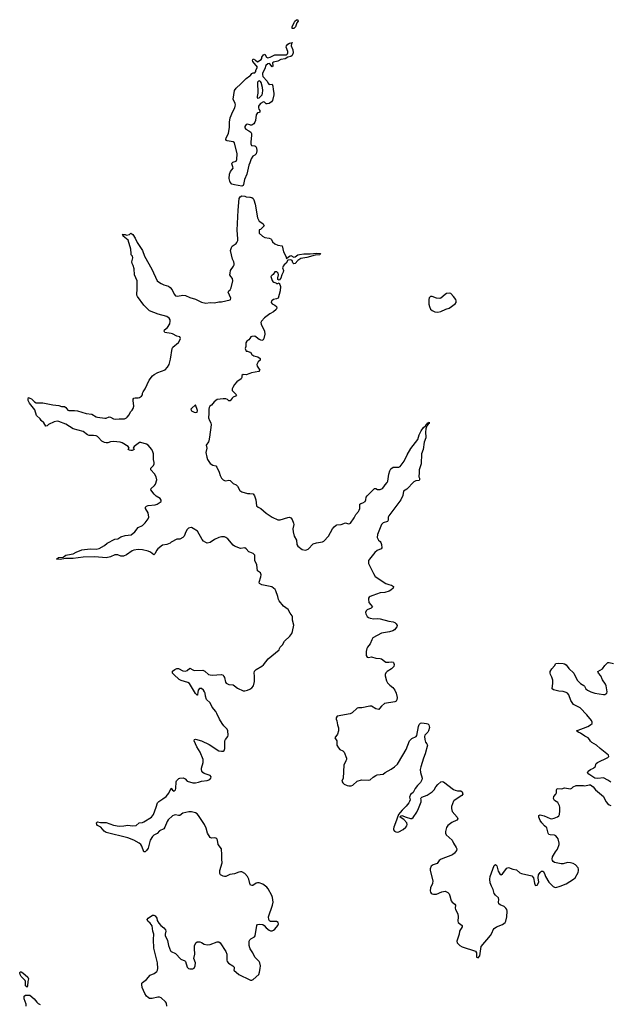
# Model space of a CAD drawing. Header units: inches. Extents: x 1384771 to 1534001, y 461348 to 645899.
# Tile 51 of 105: x 1476808 to 1485004, y 522136 to 535790. Entities that reach past the tile are written whole.
import ezdxf

# ---------------------------------------------------------------- set-up
doc = ezdxf.new("R2010")
doc.units = ezdxf.units.IN
doc.header["$MEASUREMENT"] = 0
for name, color, linetype in [('B4572', 7, 'Continuous'), ('B4573', 7, 'Continuous'), ('B4582', 7, 'Continuous'), ('B4583', 7, 'Continuous')]:
    doc.layers.add(name, color=color, linetype=linetype)

msp = doc.modelspace()

# ---------------------------------------------------------------- linework, layer by layer
at = {"layer": 'B4572', "color": 6, "elevation": 700}
for points in [[(1480000, 528408), (1479990, 528412), (1479950, 528454), (1479930, 528464), (1479870, 528459), (1479790, 528488), (1479770, 528505), (1479697, 528590), (1479670, 528609), (1479650, 528617), (1479610, 528619), (1479570, 528610), (1479510, 528580), (1479450, 528539), (1479410, 528533), (1479390, 528539), (1479360, 528560), (1479341, 528581), (1479276, 528696), (1479216, 528736), (1479190, 528746), (1479170, 528745), (1479150, 528737), (1479130, 528721), (1479113, 528690), (1479090, 528630), (1479073, 528607), (1479030, 528586), (1478990, 528588), (1478910, 528544), (1478896, 528530), (1478850, 528514), (1478790, 528503), (1478724, 528450), (1478708, 528430), (1478690, 528387), (1478670, 528370), (1478624, 528404), (1478590, 528419), (1478510, 528438), (1478450, 528442), (1478390, 528432), (1478370, 528425), (1478290, 528368), (1478250, 528352), (1478230, 528349), (1478210, 528352), (1478170, 528368), (1478150, 528371), (1478130, 528368), (1478070, 528339), (1478010, 528327), (1477850, 528342), (1477690, 528335), (1477550, 528316), (1477442, 528318), (1477370, 528306), (1477318, 528310), (1477348, 528330), (1477410, 528338), (1477450, 528364), (1477470, 528370), (1477550, 528381), (1477593, 528407), (1477670, 528440), (1477788, 528452), (1477870, 528448), (1477910, 528459), (1477983, 528497), (1478024, 528530), (1478130, 528587), (1478170, 528593), (1478210, 528617), (1478270, 528636), (1478356, 528644), (1478407, 528690), (1478450, 528750), (1478510, 528778), (1478550, 528815), (1478592, 528870), (1478598, 528890), (1478591, 528950), (1478555, 529010), (1478556, 529030), (1478570, 529044), (1478590, 529055), (1478690, 529063), (1478716, 529070), (1478769, 529110), (1478772, 529128), (1478758, 529150), (1478704, 529184), (1478672, 529210), (1478630, 529270), (1478634, 529290), (1478680, 529330), (1478692, 529348), (1478709, 529410), (1478700, 529450), (1478678, 529490), (1478626, 529550), (1478627, 529570), (1478665, 529610), (1478674, 529630), (1478675, 529650), (1478665, 529690), (1478663, 529770), (1478657, 529797), (1478642, 529830), (1478590, 529888), (1478570, 529904), (1478490, 529929), (1478470, 529925), (1478396, 529870), (1478382, 529850), (1478398, 529830), (1478370, 529817), (1478350, 529817), (1478330, 529821), (1478315, 529830), (1478328, 529850), (1478315, 529870), (1478230, 529920), (1478201, 529930), (1478110, 529942), (1478070, 529938), (1478030, 529921), (1478010, 529920), (1477986, 529926), (1477947, 529947), (1477899, 530000)], [(1479441, 530000), (1479434, 529950), (1479430, 529935), (1479396, 529890), (1479403, 529850), (1479393, 529790), (1479403, 529723), (1479414, 529690), (1479450, 529635), (1479490, 529613), (1479530, 529603), (1479546, 529586), (1479576, 529516), (1479590, 529470), (1479610, 529430), (1479630, 529410), (1479650, 529398), (1479670, 529394), (1479710, 529404), (1479730, 529400), (1479770, 529358), (1479810, 529338), (1479830, 529323), (1479863, 529263), (1479890, 529242), (1479970, 529221), (1480000, 529219)], [(1480000, 523810), (1480000, 523810), (1479988, 523870), (1479970, 523908), (1479931, 523951), (1479891, 523971), (1479870, 523973), (1479850, 523970), (1479790, 523945), (1479725, 523935), (1479670, 523906), (1479650, 523906), (1479630, 523912), (1479593, 523933), (1479586, 523950), (1479587, 523990), (1479617, 524097), (1479613, 524150), (1479615, 524210), (1479608, 524290), (1479561, 524350), (1479553, 524410), (1479542, 524430), (1479530, 524439), (1479510, 524443), (1479470, 524439), (1479450, 524451), (1479416, 524510), (1479397, 524577), (1479373, 524630), (1479290, 524755), (1479270, 524777), (1479250, 524790), (1479190, 524807), (1479153, 524807), (1479072, 524788), (1479030, 524754), (1479010, 524752), (1478970, 524761), (1478950, 524760), (1478930, 524750), (1478870, 524692), (1478854, 524670), (1478821, 524590), (1478809, 524571), (1478750, 524543), (1478715, 524505), (1478670, 524481), (1478650, 524463), (1478619, 524410), (1478590, 524299), (1478570, 524267), (1478549, 524249), (1478530, 524249), (1478504, 524330), (1478491, 524351), (1478468, 524368), (1478391, 524411), (1478310, 524443), (1478010, 524519), (1477979, 524539), (1477932, 524592), (1477890, 524614), (1477878, 524630), (1477874, 524650), (1477890, 524664), (1477930, 524657), (1477990, 524658), (1478010, 524655), (1478110, 524620), (1478190, 524608), (1478251, 524609), (1478310, 524620), (1478374, 524610), (1478426, 524614), (1478464, 524650), (1478510, 524655), (1478530, 524664), (1478639, 524730), (1478664, 524770), (1478704, 524870), (1478722, 524930), (1478740, 524950), (1478796, 524984), (1478841, 525019), (1478876, 525064), (1478890, 525098), (1478905, 525115), (1478910, 525131), (1478930, 525104), (1478950, 525093), (1478970, 525109), (1478976, 525130), (1478979, 525221), (1478985, 525235), (1479015, 525265), (1479030, 525273), (1479075, 525275), (1479104, 525264), (1479131, 525230), (1479210, 525207), (1479250, 525209), (1479290, 525216), (1479330, 525230), (1479410, 525239), (1479446, 525254), (1479462, 525270), (1479464, 525290), (1479449, 525310), (1479370, 525335), (1479349, 525349), (1479335, 525370), (1479330, 525390), (1479331, 525410), (1479352, 525490), (1479352, 525530), (1479311, 525630), (1479264, 525704), (1479229, 525790), (1479232, 525808), (1479250, 525814), (1479330, 525790), (1479438, 525738), (1479570, 525653), (1479610, 525644), (1479630, 525646), (1479644, 525656), (1479655, 525685), (1479655, 525790), (1479662, 525810), (1479695, 525850), (1479700, 525870), (1479696, 525930), (1479685, 525950), (1479639, 525999), (1479616, 526030), (1479579, 526090), (1479546, 526170), (1479530, 526196), (1479477, 526257), (1479450, 526316), (1479402, 526362), (1479387, 526407), (1479382, 526450), (1479374, 526470), (1479359, 526490), (1479330, 526513), (1479305, 526515), (1479287, 526493), (1479278, 526458), (1479277, 526430), (1479276, 526424), (1479270, 526423), (1479250, 526447), (1479164, 526584), (1479139, 526599), (1479050, 526627), (1479022, 526642), (1478946, 526710), (1478930, 526730), (1478927, 526750), (1478930, 526755), (1478961, 526779), (1478990, 526793), (1479010, 526792), (1479070, 526758), (1479110, 526757), (1479133, 526767), (1479170, 526797), (1479212, 526772), (1479230, 526767), (1479350, 526769), (1479377, 526757), (1479430, 526710), (1479450, 526704), (1479480, 526700), (1479610, 526708), (1479630, 526698), (1479642, 526682), (1479650, 526668), (1479663, 526603), (1479671, 526591), (1479690, 526578), (1479710, 526570), (1479770, 526564), (1479790, 526554), (1479830, 526520), (1479910, 526483), (1479930, 526482), (1479970, 526490), (1480000, 526508)], [(1478848, 522108), (1478847, 522150), (1478832, 522172), (1478770, 522225), (1478750, 522235), (1478724, 522236), (1478645, 522215), (1478610, 522217), (1478590, 522228), (1478568, 522248), (1478544, 522284), (1478507, 522370), (1478501, 522410), (1478503, 522430), (1478510, 522440), (1478570, 522478), (1478619, 522541), (1478676, 522564), (1478710, 522589), (1478721, 522610), (1478724, 522630), (1478719, 522710), (1478668, 522912), (1478666, 523034), (1478671, 523110), (1478655, 523150), (1478646, 523226), (1478620, 523260), (1478588, 523290), (1478578, 523310), (1478590, 523330), (1478650, 523372), (1478670, 523374), (1478690, 523362), (1478709, 523330), (1478717, 523297), (1478740, 523260), (1478767, 523227), (1478810, 523197), (1478830, 523170), (1478836, 523150), (1478827, 523110), (1478829, 523090), (1478860, 523020), (1478872, 522952), (1478899, 522879), (1478910, 522867), (1478970, 522838), (1479043, 522763), (1479098, 522738), (1479107, 522727), (1479130, 522650), (1479150, 522634), (1479171, 522629), (1479211, 522629), (1479230, 522638), (1479245, 522670), (1479247, 522710), (1479223, 522770), (1479240, 522830), (1479233, 522910), (1479234, 522946), (1479251, 522989), (1479270, 523002), (1479310, 523001), (1479330, 522994), (1479370, 522970), (1479410, 522961), (1479450, 522967), (1479550, 523000), (1479570, 523001), (1479592, 522990), (1479670, 522867), (1479681, 522830), (1479682, 522750), (1479688, 522728), (1479705, 522705), (1479765, 522670), (1479783, 522650), (1479785, 522630), (1479781, 522610), (1479847, 522550), (1480000, 522476)], [(1480000, 522917), (1479991, 522950), (1479991, 523009), (1480000, 523030), (1480000, 523030)], [(1476899, 522110), (1476896, 522136), (1476868, 522210), (1476870, 522250), (1476890, 522261), (1476950, 522263), (1477009, 522210), (1477044, 522164), (1477065, 522145), (1477092, 522132)]]:
    msp.add_lwpolyline(points, dxfattribs=at)
msp.add_lwpolyline([(1476910, 522374), (1476890, 522390), (1476890, 522450), (1476884, 522464), (1476830, 522521), (1476814, 522550), (1476808, 522572), (1476814, 522586), (1476830, 522585), (1476850, 522574), (1476919, 522510), (1476930, 522491), (1476920, 522450), (1476916, 522390)], close=True, dxfattribs=at)
at = {"layer": 'B4573', "color": 6, "elevation": 700}
for points in [[(1480000, 533806), (1479988, 533772), (1479961, 533650), (1479928, 533572), (1479916, 533504), (1479909, 533491), (1479890, 533483), (1479790, 533499), (1479751, 533510), (1479730, 533536), (1479724, 533550), (1479715, 533590), (1479720, 533650), (1479734, 533686), (1479769, 533730), (1479768, 533750), (1479752, 533790), (1479756, 533804), (1479766, 533814), (1479812, 533830), (1479822, 533850), (1479828, 533930), (1479790, 534084), (1479770, 534098), (1479688, 534108), (1479676, 534116), (1479669, 534129), (1479671, 534150), (1479706, 534214), (1479719, 534301), (1479721, 534370), (1479731, 534430), (1479764, 534516), (1479792, 534568), (1479798, 534590), (1479801, 534610), (1479796, 534630), (1479769, 534690), (1479787, 534810), (1479810, 534841), (1479878, 534902), (1479950, 534977), (1480000, 535011)], [(1480000, 534332), (1479970, 534343), (1479950, 534337), (1479930, 534310), (1479930, 534290), (1479945, 534270), (1479990, 534250), (1480000, 534242)], [(1477899, 530000), (1477890, 530010), (1477870, 530020), (1477830, 530025), (1477770, 530022), (1477750, 530032), (1477690, 530077), (1477550, 530114), (1477450, 530182), (1477350, 530220), (1477330, 530221), (1477286, 530214), (1477210, 530177), (1477190, 530157), (1477170, 530155), (1477141, 530201), (1477106, 530230), (1477090, 530256), (1477043, 530303), (1477019, 530379), (1476943, 530470), (1476927, 530507), (1476926, 530534), (1476929, 530551), (1476950, 530543), (1476970, 530531), (1477015, 530490), (1477038, 530478), (1477130, 530478), (1477267, 530447), (1477350, 530438), (1477390, 530428), (1477430, 530427), (1477450, 530411), (1477477, 530377), (1477490, 530371), (1477570, 530370), (1477610, 530366), (1477730, 530327), (1477810, 530319), (1477870, 530284), (1477890, 530278), (1477990, 530263), (1478010, 530265), (1478050, 530281), (1478070, 530276), (1478110, 530254), (1478131, 530249), (1478190, 530256), (1478263, 530257), (1478290, 530269), (1478301, 530279), (1478325, 530310), (1478347, 530353), (1478370, 530374), (1478383, 530397), (1478390, 530430), (1478381, 530510), (1478384, 530530), (1478390, 530541), (1478410, 530546), (1478450, 530544), (1478470, 530550), (1478498, 530570), (1478510, 530590), (1478512, 530610), (1478521, 530630), (1478550, 530670), (1478604, 530790), (1478652, 530850), (1478676, 530870), (1478724, 530896), (1478826, 530934), (1478860, 530970), (1478880, 531010), (1478899, 531081), (1478922, 531230), (1478934, 531250), (1479010, 531313), (1479030, 531345), (1479038, 531370), (1479031, 531391), (1478990, 531401), (1478930, 531432), (1478910, 531439), (1478822, 531450), (1478813, 531470), (1478819, 531490), (1478860, 531520), (1478890, 531571), (1478897, 531610), (1478894, 531630), (1478882, 531650), (1478850, 531673), (1478730, 531706), (1478610, 531755), (1478530, 531832), (1478443, 531950), (1478435, 531970), (1478433, 531990), (1478439, 532050), (1478440, 532170), (1478401, 532250), (1478396, 532336), (1478382, 532382), (1478367, 532410), (1478366, 532430), (1478376, 532490), (1478372, 532510), (1478357, 532530), (1478354, 532546), (1478352, 532610), (1478314, 532734), (1478268, 532768), (1478246, 532790), (1478243, 532803), (1478229, 532811), (1478270, 532810), (1478290, 532802), (1478330, 532810), (1478350, 532831), (1478379, 532810), (1478410, 532761), (1478440, 532700), (1478510, 532591), (1478542, 532510), (1478642, 532330), (1478717, 532170), (1478733, 532153), (1478770, 532130), (1478810, 532112), (1478873, 532093), (1478898, 532078), (1478923, 532043), (1478950, 531984), (1478970, 531963), (1478997, 531957), (1479070, 531969), (1479110, 531967), (1479170, 531937), (1479250, 531914), (1479330, 531874), (1479390, 531860), (1479450, 531866), (1479510, 531864), (1479570, 531878), (1479610, 531876), (1479670, 531893), (1479730, 531903), (1479735, 531910), (1479736, 531930), (1479703, 532010), (1479712, 532028), (1479730, 532046), (1479741, 532070), (1479768, 532170), (1479763, 532203), (1479737, 532230), (1479726, 532250), (1479727, 532273), (1479734, 532310), (1479777, 532370), (1479785, 532390), (1479786, 532410), (1479781, 532430), (1479761, 532470), (1479732, 532590), (1479745, 532630), (1479756, 532650), (1479810, 532687), (1479821, 532699), (1479833, 532727), (1479835, 532750), (1479827, 532873), (1479840, 533150), (1479855, 533310), (1479868, 533332), (1479890, 533347), (1479930, 533343), (1479950, 533334), (1480000, 533331)], [(1480000, 531369), (1479988, 531352), (1479958, 531330), (1479945, 531310), (1479944, 531256), (1479938, 531230), (1479950, 531194), (1479970, 531192), (1480000, 531181)], [(1480000, 530884), (1479950, 530865), (1479910, 530869), (1479890, 530854), (1479892, 530830), (1479881, 530810), (1479822, 530770), (1479791, 530730), (1479767, 530690), (1479758, 530670), (1479758, 530650), (1479816, 530590), (1479801, 530570), (1479770, 530554), (1479758, 530542), (1479730, 530504), (1479710, 530505), (1479690, 530522), (1479670, 530531), (1479631, 530531), (1479550, 530521), (1479508, 530490), (1479470, 530445), (1479448, 530432), (1479436, 530410), (1479431, 530390), (1479435, 530330), (1479429, 530270), (1479442, 530230), (1479459, 530199), (1479463, 530170), (1479441, 530000)]]:
    msp.add_lwpolyline(points, dxfattribs=at)
msp.add_lwpolyline([(1479250, 530448), (1479190, 530399), (1479184, 530390), (1479187, 530373), (1479190, 530367), (1479230, 530346), (1479250, 530343), (1479270, 530348), (1479275, 530370)], close=True, dxfattribs=at)
at = {"layer": 'B4582', "color": 6, "elevation": 700}
for points in [[(1480000, 529219), (1480050, 529215), (1480067, 529187), (1480083, 529130), (1480094, 529050), (1480118, 529030), (1480152, 529012), (1480227, 528947), (1480310, 528890), (1480390, 528853), (1480424, 528856), (1480530, 528888), (1480550, 528890), (1480570, 528881), (1480590, 528857), (1480608, 528810), (1480610, 528790), (1480600, 528730), (1480601, 528690), (1480616, 528630), (1480647, 528570), (1480656, 528510), (1480667, 528490), (1480730, 528442), (1480770, 528434), (1480790, 528437), (1480812, 528448), (1480880, 528520), (1480925, 528535), (1481010, 528547), (1481030, 528560), (1481093, 528630), (1481150, 528731), (1481170, 528756), (1481201, 528779), (1481210, 528783), (1481270, 528788), (1481330, 528814), (1481370, 528799), (1481390, 528802), (1481399, 528810), (1481450, 528880), (1481472, 528930), (1481508, 528970), (1481520, 528990), (1481526, 529010), (1481527, 529070), (1481541, 529079), (1481571, 529089), (1481600, 529110), (1481610, 529130), (1481617, 529170), (1481631, 529189), (1481730, 529291), (1481750, 529291), (1481775, 529275), (1481810, 529275), (1481844, 529290), (1481863, 529310), (1481879, 529341), (1481908, 529372), (1481916, 529390), (1481932, 529488), (1481944, 529536), (1481957, 529563), (1481990, 529586), (1482057, 529583), (1482070, 529585), (1482090, 529596), (1482143, 529670), (1482184, 529756), (1482236, 529844), (1482332, 529968), (1482341, 530000)], [(1482445, 530000), (1482445, 529990), (1482420, 529930), (1482406, 529830), (1482383, 529770), (1482377, 529630), (1482363, 529577), (1482351, 529550), (1482351, 529491), (1482345, 529470), (1482345, 529450), (1482356, 529430), (1482358, 529410), (1482350, 529402), (1482304, 529396), (1482278, 529382), (1482179, 529281), (1482135, 529250), (1482125, 529190), (1482097, 529130), (1481929, 528910), (1481920, 528890), (1481919, 528850), (1481910, 528832), (1481850, 528812), (1481829, 528790), (1481773, 528650), (1481769, 528610), (1481788, 528570), (1481812, 528552), (1481820, 528540), (1481829, 528510), (1481832, 528468), (1481822, 528450), (1481770, 528428), (1481737, 528403), (1481660, 528310), (1481650, 528290), (1481647, 528270), (1481649, 528249), (1481660, 528220), (1481683, 528183), (1481716, 528110), (1481743, 528070), (1481890, 527973), (1481930, 527957), (1481969, 527949), (1481997, 527930), (1481990, 527906), (1481960, 527880), (1481935, 527865), (1481873, 527847), (1481810, 527844), (1481710, 527804), (1481670, 527792), (1481658, 527782), (1481650, 527770), (1481648, 527752), (1481652, 527710), (1481702, 527650), (1481684, 527630), (1481630, 527605), (1481614, 527590), (1481609, 527570), (1481613, 527550), (1481630, 527516), (1481650, 527498), (1481670, 527490), (1481722, 527482), (1481775, 527485), (1481810, 527482), (1481930, 527449), (1481990, 527441), (1482013, 527430), (1482032, 527410), (1482044, 527390), (1482043, 527370), (1482007, 527330), (1481986, 527314), (1481940, 527300), (1481830, 527283), (1481710, 527216), (1481694, 527190), (1481670, 527133), (1481634, 527090), (1481624, 527070), (1481616, 527030), (1481614, 526974), (1481632, 526950), (1481650, 526947), (1481690, 526953), (1481750, 526936), (1481810, 526931), (1481830, 526925), (1481870, 526892), (1481890, 526882), (1481930, 526880), (1481970, 526886), (1481990, 526882), (1481995, 526875), (1482005, 526850), (1481998, 526822), (1481968, 526790), (1481908, 526750), (1481888, 526732), (1481880, 526710), (1481880, 526690), (1481900, 526620), (1481913, 526593), (1481943, 526563), (1481986, 526530), (1482014, 526490), (1482030, 526450), (1482045, 526390), (1482042, 526358), (1482030, 526339), (1482012, 526328), (1481870, 526305), (1481828, 526272), (1481803, 526237), (1481790, 526226), (1481750, 526234), (1481690, 526272), (1481668, 526272), (1481555, 526245), (1481510, 526247), (1481490, 526241), (1481421, 526179), (1481396, 526164), (1481214, 526130), (1481198, 526110), (1481199, 526090), (1481210, 526065), (1481217, 526010), (1481232, 525970), (1481234, 525930), (1481216, 525884), (1481181, 525830), (1481211, 525791), (1481211, 525730), (1481230, 525692), (1481250, 525670), (1481294, 525650), (1481313, 525633), (1481341, 525550), (1481341, 525530), (1481335, 525510), (1481305, 525450), (1481297, 525270), (1481280, 525230), (1481290, 525208), (1481313, 525190), (1481352, 525170), (1481375, 525165), (1481410, 525165), (1481430, 525174), (1481490, 525232), (1481552, 525248), (1481650, 525242), (1481670, 525249), (1481714, 525286), (1481750, 525307), (1481770, 525316), (1481850, 525327), (1481881, 525350), (1481965, 525395), (1482010, 525427), (1482050, 525467), (1482125, 525590), (1482170, 525670), (1482219, 525790), (1482250, 525822), (1482310, 525849), (1482318, 525862), (1482341, 525990), (1482350, 526014), (1482370, 526033), (1482390, 526039), (1482452, 526032), (1482470, 526024), (1482484, 526010), (1482492, 525992), (1482493, 525973), (1482483, 525930), (1482471, 525909), (1482432, 525870), (1482424, 525850), (1482428, 525810), (1482441, 525770), (1482459, 525750), (1482466, 525730), (1482433, 525610), (1482410, 525550), (1482373, 525430), (1482366, 525390), (1482368, 525350), (1482392, 525270), (1482390, 525250), (1482368, 525210), (1482327, 525170), (1482294, 525130), (1482270, 525073), (1482230, 525045), (1482219, 525010), (1482225, 524970), (1482219, 524950), (1482206, 524930), (1482170, 524882), (1482114, 524830), (1482090, 524796), (1482063, 524770), (1482025, 524650), (1481998, 524590), (1481995, 524570), (1481997, 524557), (1482010, 524537), (1482027, 524527), (1482050, 524523), (1482070, 524526), (1482130, 524558), (1482167, 524590), (1482181, 524610), (1482187, 524630), (1482181, 524650), (1482137, 524697), (1482089, 524730), (1482094, 524746), (1482110, 524754), (1482169, 524729), (1482230, 524714), (1482250, 524713), (1482270, 524725), (1482320, 524800), (1482344, 524850), (1482378, 524942), (1482380, 524970), (1482375, 524990), (1482379, 525001), (1482389, 525010), (1482464, 525036), (1482530, 525082), (1482558, 525110), (1482581, 525150), (1482610, 525186), (1482650, 525219), (1482670, 525225), (1482690, 525222), (1482830, 525116), (1482850, 525106), (1482883, 525097), (1482930, 525095), (1482950, 525082), (1482956, 525050), (1482944, 525030), (1482838, 524962), (1482828, 524952), (1482800, 524880), (1482799, 524850), (1482809, 524809), (1482877, 524730), (1482886, 524710), (1482875, 524690), (1482804, 524656), (1482750, 524617), (1482731, 524589), (1482715, 524530), (1482715, 524510), (1482725, 524485), (1482810, 524410), (1482828, 524370), (1482865, 524310), (1482872, 524290), (1482869, 524270), (1482843, 524230), (1482815, 524210), (1482659, 524150), (1482628, 524130), (1482602, 524090), (1482548, 524072), (1482520, 524050), (1482505, 524015), (1482504, 523990), (1482543, 523850), (1482537, 523810), (1482510, 523750), (1482503, 523710), (1482508, 523690), (1482518, 523678), (1482530, 523667), (1482550, 523661), (1482590, 523662), (1482664, 523696), (1482710, 523703), (1482747, 523687), (1482767, 523667), (1482779, 523639), (1482797, 523570), (1482810, 523550), (1482845, 523525), (1482854, 523510), (1482852, 523470), (1482857, 523450), (1482888, 523388), (1482892, 523348), (1482889, 523290), (1482893, 523270), (1482946, 523230), (1482950, 523210), (1482909, 523150), (1482907, 523110), (1482876, 523010), (1482878, 522990), (1482917, 522950), (1482950, 522931), (1483133, 522873), (1483147, 522850), (1483149, 522789), (1483170, 522782), (1483192, 522810), (1483210, 522936), (1483343, 523090), (1483364, 523130), (1483376, 523170), (1483390, 523188), (1483423, 523210), (1483510, 523242), (1483543, 523270), (1483553, 523290), (1483566, 523350), (1483571, 523429), (1483566, 523450), (1483555, 523470), (1483532, 523490), (1483474, 523514), (1483455, 523530), (1483451, 523550), (1483458, 523590), (1483452, 523610), (1483410, 523647), (1483393, 523670), (1483377, 523730), (1483353, 523773), (1483338, 523818), (1483331, 523870), (1483335, 523910), (1483390, 524061), (1483410, 524075), (1483430, 524055), (1483450, 523981), (1483470, 523944), (1483490, 523933), (1483510, 523943), (1483570, 524025), (1483590, 524032), (1483650, 524008), (1483702, 524002), (1483750, 523961), (1483771, 523951), (1483917, 523917), (1483936, 523890), (1483950, 523816), (1483962, 523790), (1483970, 523783), (1483990, 523788), (1484010, 523830), (1484003, 523890), (1484008, 523932), (1484030, 523964), (1484050, 523981), (1484070, 523981), (1484090, 523951), (1484106, 523910), (1484150, 523830), (1484210, 523770), (1484230, 523758), (1484250, 523756), (1484310, 523773), (1484390, 523805), (1484491, 523869), (1484514, 523890), (1484557, 523963), (1484564, 523990), (1484563, 524010), (1484556, 524030), (1484522, 524070), (1484490, 524087), (1484450, 524098), (1484410, 524102), (1484350, 524085), (1484323, 524083), (1484230, 524101), (1484210, 524118), (1484202, 524130), (1484199, 524150), (1484201, 524179), (1484242, 524250), (1484270, 524288), (1484292, 524350), (1484292, 524370), (1484278, 524430), (1484268, 524450), (1484250, 524471), (1484230, 524479), (1484170, 524484), (1484150, 524492), (1484142, 524510), (1484124, 524584), (1484090, 524610), (1484054, 524650), (1484030, 524685), (1484011, 524730), (1484010, 524754), (1484030, 524764), (1484088, 524750), (1484170, 524711), (1484190, 524710), (1484223, 524717), (1484270, 524737), (1484289, 524750), (1484299, 524770), (1484303, 524817), (1484302, 524870), (1484297, 524890), (1484275, 524935), (1484230, 524964), (1484217, 524990), (1484221, 525019), (1484250, 525051), (1484256, 525070), (1484256, 525110), (1484267, 525130), (1484330, 525126), (1484370, 525137), (1484450, 525124), (1484468, 525132), (1484490, 525150), (1484530, 525168), (1484630, 525171), (1484650, 525165), (1484710, 525181), (1484730, 525178), (1484768, 525150), (1484797, 525110), (1484910, 525018), (1484941, 524950), (1484970, 524915), (1484990, 524900), (1485010, 524891)], [(1480000, 526508), (1480030, 526526), (1480051, 526550), (1480065, 526610), (1480066, 526690), (1480061, 526730), (1480066, 526754), (1480090, 526779), (1480170, 526826), (1480190, 526845), (1480255, 526925), (1480408, 527050), (1480413, 527070), (1480424, 527090), (1480457, 527123), (1480484, 527170), (1480557, 527243), (1480584, 527276), (1480595, 527305), (1480613, 527393), (1480595, 527465), (1480594, 527510), (1480590, 527521), (1480560, 527560), (1480532, 527610), (1480470, 527658), (1480408, 527730), (1480398, 527750), (1480391, 527790), (1480363, 527870), (1480351, 527890), (1480305, 527925), (1480170, 527955), (1480135, 527970), (1480132, 527990), (1480156, 528064), (1480159, 528090), (1480150, 528118), (1480109, 528149), (1480099, 528230), (1480072, 528290), (1480070, 528362), (1480068, 528370), (1480050, 528388), (1480000, 528408)], [(1485010, 525216), (1484970, 525244), (1484910, 525277), (1484829, 525269), (1484790, 525274), (1484705, 525325), (1484688, 525348), (1484695, 525370), (1484727, 525390), (1484770, 525409), (1484781, 525419), (1484792, 525430), (1484807, 525473), (1484824, 525490), (1484970, 525558), (1484985, 525570), (1484979, 525590), (1484862, 525682), (1484810, 525731), (1484746, 525766), (1484727, 525787), (1484716, 525810), (1484695, 525830), (1484650, 525853), (1484590, 525897), (1484560, 525910), (1484535, 525930), (1484692, 525988), (1484730, 526010), (1484750, 526030), (1484752, 526050), (1484743, 526070), (1484676, 526150), (1484586, 526246), (1484493, 526293), (1484454, 526350), (1484428, 526428), (1484410, 526450), (1484390, 526461), (1484350, 526473), (1484290, 526478), (1484232, 526490), (1484215, 526495), (1484197, 526510), (1484207, 526590), (1484206, 526630), (1484194, 526674), (1484172, 526710), (1484167, 526730), (1484170, 526750), (1484193, 526790), (1484229, 526830), (1484250, 526862), (1484290, 526867), (1484350, 526863), (1484370, 526858), (1484390, 526842), (1484430, 526792), (1484498, 526730), (1484546, 526630), (1484561, 526610), (1484590, 526586), (1484637, 526557), (1484647, 526547), (1484666, 526510), (1484689, 526490), (1484733, 526470), (1484790, 526451), (1484908, 526432), (1484930, 526434), (1484956, 526450), (1484958, 526470), (1484946, 526550), (1484936, 526576), (1484895, 526635), (1484872, 526690), (1484841, 526730), (1484832, 526750), (1484894, 526786), (1484930, 526833), (1484970, 526875), (1484990, 526878), (1485050, 526861)], [(1480000, 523030), (1480015, 523045), (1480066, 523070), (1480075, 523085), (1480099, 523230), (1480110, 523244), (1480130, 523248), (1480181, 523241), (1480202, 523230), (1480230, 523198), (1480270, 523166), (1480290, 523155), (1480310, 523153), (1480330, 523162), (1480350, 523179), (1480391, 523230), (1480400, 523250), (1480395, 523270), (1480370, 523284), (1480310, 523282), (1480290, 523286), (1480275, 523295), (1480264, 523310), (1480260, 523350), (1480318, 523510), (1480325, 523550), (1480315, 523615), (1480306, 523646), (1480257, 523737), (1480239, 523759), (1480182, 523802), (1480130, 523821), (1480110, 523821), (1480090, 523815), (1480045, 523785), (1480030, 523781), (1480010, 523789), (1480000, 523810)], [(1480000, 522476), (1480010, 522471), (1480030, 522471), (1480050, 522481), (1480126, 522550), (1480138, 522582), (1480147, 522633), (1480150, 522670), (1480142, 522710), (1480130, 522730), (1480072, 522790), (1480044, 522850), (1480004, 522904), (1480000, 522917)]]:
    msp.add_lwpolyline(points, dxfattribs=at)
at = {"layer": 'B4583', "color": 6}
for points, elevation in [([(1480590, 535666), (1480590, 535690), (1480616, 535750), (1480626, 535770), (1480647, 535790), (1480670, 535790), (1480673, 535770), (1480655, 535745), (1480634, 535690), (1480610, 535669)], 700), ([(1480130, 534942), (1480121, 534939), (1480110, 534926), (1480112, 534770), (1480104, 534724), (1480105, 534710), (1480110, 534703), (1480130, 534707), (1480172, 534748), (1480179, 534770), (1480181, 534810), (1480179, 534850), (1480157, 534917), (1480150, 534933)], 700), ([(1482770, 532000), (1482730, 531991), (1482710, 531979), (1482653, 531930), (1482636, 531924), (1482590, 531928), (1482530, 531950), (1482510, 531950), (1482490, 531935), (1482485, 531910), (1482487, 531847), (1482493, 531813), (1482510, 531777), (1482530, 531756), (1482570, 531738), (1482610, 531734), (1482650, 531743), (1482723, 531777), (1482770, 531791), (1482851, 531849), (1482865, 531870), (1482867, 531890), (1482859, 531910), (1482830, 531950), (1482790, 531991)], 800)]:
    msp.add_lwpolyline(points, close=True, dxfattribs=dict(at, elevation=elevation))
at = {"layer": 'B4583', "color": 6, "elevation": 700}
for points in [[(1480000, 535011), (1480010, 535018), (1480030, 535042), (1480050, 535054), (1480070, 535054), (1480086, 535070), (1480086, 535090), (1480109, 535130), (1480043, 535210), (1480037, 535230), (1480050, 535246), (1480081, 535230), (1480110, 535204), (1480160, 535240), (1480169, 535251), (1480169, 535270), (1480190, 535302), (1480210, 535312), (1480232, 535270), (1480250, 535263), (1480282, 535270), (1480330, 535296), (1480350, 535301), (1480450, 535304), (1480510, 535301), (1480524, 535316), (1480530, 535330), (1480528, 535350), (1480508, 535410), (1480512, 535430), (1480529, 535450), (1480550, 535464), (1480571, 535471), (1480592, 535472), (1480581, 535459), (1480574, 535430), (1480597, 535370), (1480603, 535330), (1480587, 535293), (1480570, 535281), (1480528, 535272), (1480493, 535247), (1480430, 535240), (1480390, 535215), (1480330, 535202), (1480318, 535190), (1480322, 535150), (1480310, 535138), (1480280, 535180), (1480270, 535184), (1480250, 535176), (1480225, 535155), (1480208, 535110), (1480176, 535050), (1480176, 535030), (1480183, 535003), (1480240, 534940), (1480250, 534916), (1480270, 534892), (1480310, 534898), (1480323, 534870), (1480324, 534824), (1480336, 534770), (1480336, 534750), (1480317, 534670), (1480301, 534650), (1480270, 534630), (1480244, 534624), (1480230, 534625), (1480207, 534647), (1480190, 534651), (1480150, 534630), (1480130, 534606), (1480121, 534590), (1480120, 534570), (1480128, 534548), (1480140, 534530), (1480142, 534510), (1480130, 534501), (1480110, 534498), (1480090, 534473), (1480082, 534390), (1480073, 534367), (1480056, 534344), (1480029, 534329), (1480009, 534329), (1480000, 534332)], [(1480000, 534242), (1480015, 534230), (1480025, 534210), (1480026, 534190), (1480014, 534094), (1480016, 534070), (1480027, 534047), (1480070, 534041), (1480086, 534030), (1480094, 534014), (1480101, 533970), (1480088, 533930), (1480070, 533912), (1480043, 533897), (1480019, 533861), (1480000, 533806)], [(1480000, 533331), (1480010, 533331), (1480030, 533324), (1480048, 533310), (1480059, 533290), (1480074, 533230), (1480110, 533041), (1480130, 532998), (1480182, 532962), (1480202, 532930), (1480150, 532882), (1480130, 532878), (1480132, 532830), (1480176, 532790), (1480211, 532770), (1480270, 532759), (1480291, 532750), (1480301, 532741), (1480316, 532710), (1480350, 532683), (1480390, 532665), (1480450, 532652), (1480467, 532570), (1480502, 532510), (1480510, 532478), (1480537, 532503), (1480563, 532517), (1480570, 532518), (1480610, 532497), (1480630, 532502), (1480668, 532530), (1480690, 532535), (1480750, 532542), (1480838, 532542), (1480930, 532553), (1480983, 532550), (1480971, 532530), (1480910, 532524), (1480791, 532491), (1480710, 532478), (1480668, 532452), (1480630, 532411), (1480610, 532405), (1480599, 532419), (1480590, 532452), (1480570, 532461), (1480530, 532455), (1480507, 532413), (1480476, 532390), (1480462, 532370), (1480457, 532350), (1480468, 532310), (1480465, 532290), (1480444, 532250), (1480430, 532208), (1480410, 532178), (1480388, 532188), (1480389, 532210), (1480401, 532250), (1480395, 532275), (1480375, 532295), (1480350, 532292), (1480325, 532255), (1480310, 532249), (1480291, 532230), (1480310, 532174), (1480320, 532160), (1480334, 532150), (1480362, 532142), (1480370, 532134), (1480390, 532134), (1480410, 532142), (1480428, 532088), (1480424, 532030), (1480393, 531930), (1480370, 531918), (1480332, 531908), (1480310, 531895), (1480303, 531890), (1480297, 531870), (1480311, 531850), (1480350, 531830), (1480370, 531814), (1480378, 531790), (1480365, 531770), (1480330, 531740), (1480277, 531710), (1480203, 531657), (1480163, 531610), (1480155, 531590), (1480159, 531570), (1480204, 531470), (1480208, 531430), (1480197, 531370), (1480188, 531352), (1480170, 531339), (1480130, 531357), (1480090, 531389), (1480070, 531400), (1480030, 531399), (1480016, 531390), (1480000, 531369)], [(1480000, 531181), (1480010, 531178), (1480030, 531147), (1480058, 531130), (1480114, 531114), (1480143, 531090), (1480146, 531070), (1480115, 531045), (1480101, 531010), (1480104, 530984), (1480139, 530930), (1480136, 530924), (1480125, 530910), (1480027, 530893), (1480000, 530884)], [(1482341, 530000), (1482350, 530034), (1482377, 530090), (1482410, 530136), (1482440, 530160), (1482450, 530176), (1482460, 530180), (1482470, 530198), (1482482, 530198), (1482491, 530210), (1482492, 530190), (1482478, 530182), (1482460, 530160), (1482444, 530116), (1482439, 530070), (1482445, 530000)]]:
    msp.add_lwpolyline(points, dxfattribs=at)

doc.saveas('drawing.dxf')
